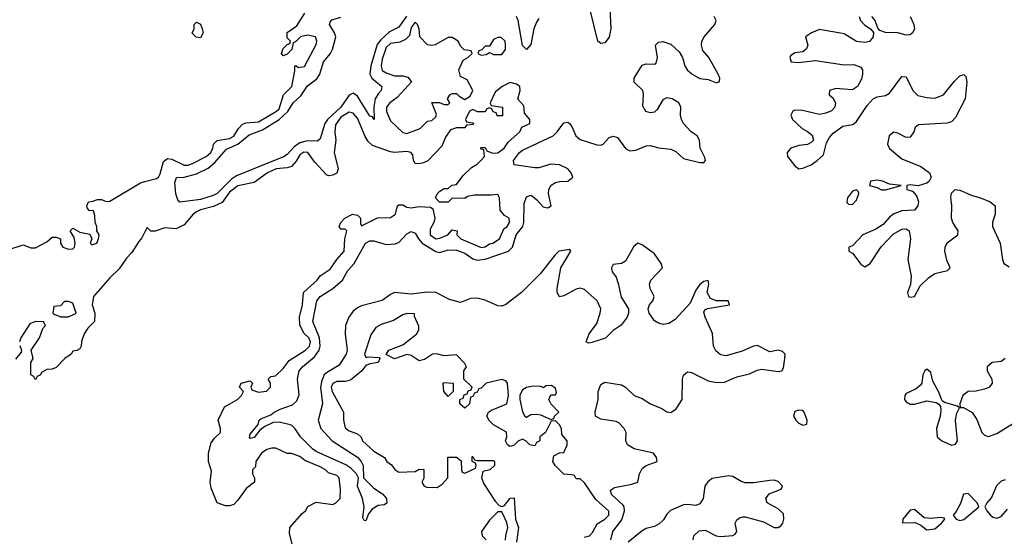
# Model space of a CAD drawing. Header units: inches. Extents: x 2710684 to 2828758, y 857022 to 965663.
# Tile 118 of 256: x 2769393 to 2774166, y 866567 to 869074. Entities that reach past the tile are written whole.
import ezdxf

# ---------------------------------------------------------------- set-up
doc = ezdxf.new("R2010")
doc.units = ezdxf.units.IN
doc.header["$MEASUREMENT"] = 0
doc.layers.add('C7866', color=7, linetype='Continuous')
doc.layers.add('C7876', color=7, linetype='Continuous')

msp = doc.modelspace()

# ---------------------------------------------------------------- linework, layer by layer
at = {"layer": 'C7866', "color": 4, "elevation": 8}
for points in [[(2769330, 867956), (2769410, 867982), (2769446.4, 867966.4), (2769470, 867966.8), (2769524, 867996), (2769550, 868018), (2769570, 868018), (2769591, 868011), (2769591.3, 867990), (2769602, 867970), (2769630, 867961), (2769650, 867962), (2769658, 867970), (2769662, 867990), (2769656.4, 868016.4), (2769638, 868050), (2769650, 868062), (2769683.6, 868043.6), (2769732.7, 868032.7), (2769742, 868010), (2769734, 867990), (2769742, 867982), (2769766, 867990), (2769775.3, 868010), (2769778, 868030), (2769766, 868050), (2769766, 868070), (2769758, 868090), (2769756.4, 868123.6), (2769750, 868146), (2769730, 868148), (2769720.4, 868160.4), (2769718, 868170), (2769726, 868190), (2769747.3, 868192.7), (2769770, 868202), (2769790, 868202), (2769811.1, 868191.1), (2769830, 868194), (2769977.7, 868282.3), (2770000, 868288.4)], [(2770000, 868045.1), (2769985.4, 868014.6), (2769970, 867998), (2769936.3, 867943.7), (2769910, 867917.2), (2769874.6, 867865.4), (2769830, 867821.2), (2769750.5, 867730), (2769743.8, 867690), (2769756.3, 867650), (2769754.8, 867610), (2769722.8, 867577.2), (2769704.7, 867550), (2769691.6, 867511.6), (2769691.1, 867488.9), (2769683.6, 867476.4), (2769670, 867468), (2769650, 867466), (2769642, 867450), (2769612, 867430), (2769570, 867386), (2769550, 867378), (2769523.6, 867376.4), (2769498, 867362), (2769494, 867350), (2769478, 867342), (2769470, 867326), (2769462, 867342), (2769446, 867350), (2769446, 867410), (2769458, 867430), (2769448, 867470), (2769488.7, 867530), (2769505.2, 867574.8), (2769518, 867590), (2769508, 867608), (2769470, 867609), (2769442, 867598), (2769398, 867530), (2769392, 867510)], [(2769392.7, 867492.7), (2769402, 867470), (2769399.6, 867460.4), (2769372.7, 867427.3)]]:
    msp.add_lwpolyline(points, dxfattribs=at)
msp.add_lwpolyline([(2769630, 867706), (2769610, 867706), (2769590, 867686), (2769558, 867682), (2769554, 867650), (2769563.6, 867643.6), (2769592.7, 867632.7), (2769610, 867632), (2769627.3, 867632.7), (2769650, 867642), (2769666, 867650), (2769650, 867698)], close=True, dxfattribs=at)
at = {"layer": 'C7876', "color": 4}
for points, elevation in [([(2772253.2, 869130), (2772258.3, 869030), (2772250.3, 868989.7), (2772230, 868962), (2772210, 868958), (2772196, 868970), (2772155, 869135)], 4), ([(2770000, 868288.4), (2770056.4, 868303.6), (2770066, 868310), (2770074.2, 868325.8), (2770090, 868386), (2770110, 868400.5), (2770130, 868397.1), (2770190, 868368.5), (2770210, 868368.7), (2770230, 868375.5), (2770296, 868410), (2770319.3, 868430), (2770329.3, 868450), (2770332.3, 868470), (2770350, 868487.7), (2770410, 868497.6), (2770430, 868508.5), (2770454, 868546), (2770473.3, 868566.7), (2770490, 868574), (2770550, 868578.4), (2770638, 868630), (2770650, 868642), (2770671.4, 868708.6), (2770712.7, 868750), (2770726, 868826), (2770726, 868850), (2770731.3, 868851.3), (2770742, 868842), (2770772.9, 868847.1), (2770830, 868954), (2770833.2, 868970), (2770826, 868990), (2770790, 868999), (2770765.4, 868994.6), (2770754, 868990), (2770730, 868966), (2770718, 868962), (2770712, 868930), (2770690, 868906), (2770670, 868898), (2770662, 868910), (2770670, 868934), (2770690, 868954), (2770702, 868958), (2770706, 868970), (2770690, 868986), (2770689, 869011), (2770736.5, 869043.5), (2770774.6, 869105.4)], 8), ([(2771268.3, 869091.7), (2771230, 869038), (2771185.2, 869014.8), (2771143.5, 868976.5), (2771126.1, 868953.9), (2771094.4, 868850), (2771090.3, 868810), (2771099.3, 868790), (2771148, 868750), (2771145.5, 868730), (2771130, 868714.5), (2771115.6, 868690), (2771110.3, 868650.3), (2771110.5, 868589.5), (2771103.1, 868603.1), (2771090, 868606), (2771030, 868702), (2771010, 868716.9), (2770990, 868707.8), (2770949.1, 868650), (2770884.9, 868590), (2770871.4, 868570), (2770850, 868496), (2770836, 868484), (2770785.6, 868485.6), (2770750, 868475.6), (2770723.5, 868456.5), (2770690, 868419.7), (2770672, 868408), (2770443.5, 868316.5), (2770419.6, 868300.4), (2770350.1, 868229.9), (2770330, 868220.4), (2770270, 868201.1), (2770169.1, 868189.1), (2770159, 868199), (2770149.2, 868229.2), (2770144.1, 868284.1), (2770152.7, 868307.3), (2770190, 868310.3), (2770250, 868326.5), (2770306.3, 868353.7), (2770338.5, 868381.5), (2770394.5, 868445.5), (2770450.6, 868469.5), (2770505.5, 868514.5), (2770570, 868539.2), (2770650.5, 868589.5), (2770692.3, 868627.7), (2770718.3, 868670), (2770756, 868704), (2770787.8, 868752.2), (2770832.9, 868787.1), (2770848.4, 868810), (2770866.3, 868870), (2770899.7, 868910), (2770909.7, 868930), (2770925.6, 868990), (2770919.6, 869010), (2770894.5, 869050), (2770897.5, 869062.5), (2770906.7, 869073.3), (2770950, 869086.7)], 4), ([(2772258, 866550), (2772268.2, 866590), (2772312.6, 866647.4), (2772325.1, 866690), (2772323.5, 866710), (2772318.2, 866718.2), (2772262.4, 866770), (2772257, 866790), (2772276.1, 866803.9), (2772360.7, 866819.3), (2772389.2, 866830), (2772396.9, 866870), (2772410, 866895.8), (2772430, 866910.3), (2772482.7, 866930), (2772479.6, 866950), (2772466, 866970), (2772372.1, 866992.1), (2772339.5, 867010), (2772331.6, 867030), (2772332, 867070), (2772323, 867090), (2772297.7, 867117.7), (2772283.9, 867123.9), (2772210, 867135.8), (2772184.5, 867150), (2772183, 867170), (2772197.7, 867230), (2772196.9, 867270), (2772210, 867302.8), (2772230, 867314.8), (2772310, 867301.6), (2772330, 867290.5), (2772370.8, 867250), (2772410, 867236.4), (2772450.7, 867210), (2772506.5, 867186.5), (2772530, 867170.6), (2772550, 867168), (2772575.3, 867184.7), (2772603.7, 867230), (2772605.7, 867330), (2772611.2, 867348.8), (2772630, 867365.5), (2772650, 867362.4), (2772730, 867321.1), (2772770, 867314), (2772810, 867314.4), (2772870, 867341.3), (2772930, 867354.9), (2772967.2, 867372.8), (2772990, 867378.7), (2773070, 867366.4), (2773088, 867370), (2773095.6, 867384.4), (2773102.4, 867430), (2773102.9, 867450), (2773090, 867464.5), (2773070, 867469.6), (2773030, 867461.6), (2772970, 867493.1), (2772950, 867489.7), (2772894.9, 867465.1), (2772817.2, 867442.8), (2772790, 867448), (2772767.4, 867467.4), (2772756.9, 867490), (2772751.4, 867551.4), (2772715.1, 867630), (2772710, 867654), (2772714, 867666), (2772726.8, 867673.2), (2772833.2, 867690), (2772828, 867710), (2772770, 867709), (2772741.5, 867721.4), (2772725.1, 867750), (2772733.6, 867790), (2772730, 867808), (2772710, 867803.7), (2772690, 867789.4), (2772670, 867760.9), (2772642.4, 867697.6), (2772570, 867619.5), (2772539.9, 867600.1), (2772514.2, 867594.2), (2772490, 867600.7), (2772470, 867612), (2772444.2, 867650), (2772439.5, 867670), (2772446, 867690), (2772462.7, 867710), (2772469.3, 867730), (2772449.4, 867770), (2772446.6, 867790), (2772452.3, 867810), (2772509.2, 867870), (2772502.7, 867890), (2772470, 867937.2), (2772410, 867982), (2772390, 867988.7), (2772370, 867974), (2772330, 867902), (2772310, 867891.5), (2772270, 867886), (2772261.3, 867870), (2772265.3, 867850), (2772283.7, 867823.7), (2772294.1, 867794.1), (2772308.1, 867728.1), (2772344.4, 867670), (2772344.9, 867650), (2772337, 867630), (2772309.2, 867590.8), (2772270, 867565.1), (2772232.2, 867527.8), (2772166.8, 867506.8), (2772150, 867503.7), (2772139, 867510), (2772153.3, 867550), (2772190, 867599.1), (2772206.9, 867650), (2772209.7, 867670), (2772192.8, 867710), (2772130, 867764.5), (2772110, 867771.6), (2772090, 867765.6), (2772030, 867733.3), (2772009.6, 867729.6), (2771998.7, 867750), (2771997.7, 867770), (2772016.4, 867870), (2772064, 867950), (2772059.3, 867959.3), (2772006.7, 867950), (2771987.9, 867932.1), (2771917.8, 867842.2), (2771825.7, 867750), (2771750, 867691), (2771730, 867683.1), (2771710, 867684.7), (2771650, 867713.1), (2771610, 867723.1), (2771578.5, 867721.4), (2771530, 867700.9), (2771476.6, 867716.6), (2771410, 867749.6), (2771368.7, 867751.3), (2771290, 867741.3), (2771210.4, 867749.6), (2771190, 867740.9), (2771150, 867712), (2771050, 867685.1), (2771030, 867676.3), (2771010, 867658.7), (2770988.8, 867630), (2770972.9, 867590), (2770970.2, 867550), (2770980.2, 867470), (2770975.2, 867450), (2770942.2, 867397.8), (2770879.6, 867360.4), (2770868.5, 867350), (2770856.7, 867323.3), (2770851.3, 867290), (2770860.2, 867210), (2770840.3, 867130), (2770852.7, 867090), (2770907.7, 867030), (2771030, 866950.4), (2771048, 866930), (2771058.4, 866910), (2771058.8, 866850), (2771110, 866800.5), (2771152.3, 866772.3), (2771171, 866750), (2771172, 866728), (2771159.8, 866720.2), (2771130, 866717.2), (2771101.6, 866698.4), (2771083.5, 866676.5), (2771070, 866642), (2771063.1, 866643.1), (2771056.4, 866656.4), (2771062.7, 866710), (2771054, 866750), (2771029.7, 866810), (2771035.3, 866850), (2771026, 866870), (2770997.6, 866897.6), (2770973.2, 866913.2), (2770830, 866978.3), (2770813.6, 866990), (2770753.3, 867050), (2770728.6, 867088.6), (2770710, 867105.6), (2770650, 867120.5), (2770621.3, 867118.7), (2770580.5, 867099.5), (2770557.3, 867082.7), (2770530, 867047), (2770510, 867042), (2770506.3, 867046.3), (2770510, 867062), (2770549, 867110), (2770554, 867130), (2770562.5, 867137.5), (2770610, 867156.3), (2770626, 867170), (2770655.8, 867184.2), (2770715.5, 867204.5), (2770736.1, 867223.9), (2770747.2, 867252.8), (2770739.8, 867330), (2770747.3, 867370), (2770763.7, 867390), (2770821.6, 867438.4), (2770844.4, 867470), (2770849.8, 867490), (2770846.2, 867530), (2770814, 867610), (2770832.8, 867710), (2770848.9, 867731.1), (2770911.2, 867768.8), (2770957.7, 867810), (2770983, 867857), (2771014, 867890), (2771069.8, 867990.2), (2771090, 868000.3), (2771110, 868001.1), (2771170, 867983.2), (2771213.4, 867986.6), (2771230, 867992.2), (2771270, 868034.9), (2771290, 868045.5), (2771310, 868037.3), (2771325.3, 868010), (2771343.1, 867990), (2771410, 867948.9), (2771430, 867944.2), (2771470, 867956.9), (2771510, 867955.5), (2771550, 867940.8), (2771590, 867913.1), (2771610, 867906.7), (2771650, 867911.4), (2771762.4, 867950), (2771782.3, 867970), (2771799.2, 868030), (2771832, 868070), (2771837.4, 868090), (2771838.4, 868181.6), (2771850, 868214.9), (2771870, 868222), (2771878.2, 868218.2), (2771900.2, 868200.2), (2771930, 868165.3), (2771950, 868160.3), (2771957, 868163), (2771969.5, 868170.5), (2771956.8, 868230), (2771958.5, 868250), (2771969.8, 868270.2), (2771990, 868283.6), (2772010, 868289.2), (2772050, 868290.4), (2772074.3, 868310), (2772066.6, 868330), (2772050, 868349.6), (2772010, 868369.7), (2771966.8, 868373.2), (2771910, 868355.8), (2771890, 868355.1), (2771789.5, 868369.5), (2771786, 868390), (2771815.6, 868430), (2771830, 868441.1), (2771978.4, 868510), (2771998.7, 868530), (2772030, 868573.4), (2772050, 868577.3), (2772058.8, 868570), (2772070, 868556), (2772088.7, 868510), (2772110, 868492.4), (2772190, 868466), (2772210, 868464.9), (2772221.2, 868470), (2772250, 868502), (2772270, 868508.4), (2772290, 868501.6), (2772330, 868448.2), (2772350, 868437.6), (2772378.9, 868441.1), (2772430, 868462.3), (2772450, 868464), (2772490, 868451.8), (2772550, 868446.3), (2772573.5, 868433.5), (2772610, 868401.1), (2772690, 868380.3), (2772710, 868381.3), (2772716.9, 868390), (2772714.2, 868405.8), (2772691.1, 868450), (2772688.2, 868490), (2772677.6, 868510), (2772647.6, 868530), (2772611.5, 868570), (2772600.7, 868590), (2772596.2, 868610), (2772597.4, 868650), (2772587.6, 868670), (2772556, 868690), (2772530, 868694.7), (2772510, 868685.1), (2772482.6, 868637.4), (2772470, 868624.5), (2772450, 868621.6), (2772428.3, 868628.3), (2772414.3, 868654.3), (2772416.9, 868710), (2772413.3, 868730), (2772372, 868770), (2772371.6, 868790), (2772410, 868853), (2772430, 868860.4), (2772470, 868857.3), (2772477.6, 868862.4), (2772485.1, 868890), (2772474.5, 868950), (2772490, 868965.5), (2772510, 868968.5), (2772550, 868954.6), (2772590, 868918.7), (2772606.7, 868890), (2772617.7, 868850), (2772628.9, 868830), (2772653.4, 868810), (2772690, 868789.2), (2772730, 868784), (2772770, 868767), (2772779, 868770), (2772784.5, 868775.5), (2772786.3, 868790), (2772779.2, 868810), (2772732.9, 868890), (2772704.9, 868924.9), (2772697.8, 868950), (2772700.3, 868970), (2772711, 868990), (2772762.3, 869050), (2772768.6, 869070), (2772759.8, 869090)], 4), ([(2771910, 869079.7), (2771897.8, 869062.2), (2771884.6, 869030), (2771870, 868954), (2771850, 868929.2), (2771830, 868948), (2771809.8, 869069.7), (2771800.7, 869090)], 4), ([(2773461.6, 869090), (2773468.4, 869070), (2773490, 869047.7), (2773518, 869030), (2773531.3, 869011.3), (2773530.8, 868990), (2773512.2, 868967.8), (2773490, 868962.9), (2773450, 868967.8), (2773390, 869005.1), (2773270, 869026.6), (2773230.6, 869010), (2773202.8, 868990), (2773213.4, 868950), (2773207.5, 868932.5), (2773190, 868917.2), (2773150, 868912.3), (2773130, 868899), (2773126, 868890), (2773132, 868870), (2773166.7, 868866.7), (2773250, 868875.8), (2773390, 868854.9), (2773436.4, 868856.4), (2773470, 868842.8), (2773479.1, 868830), (2773479.1, 868810), (2773474, 868786), (2773454, 868750), (2773430, 868734), (2773350, 868740.7), (2773318.8, 868730), (2773317.3, 868710), (2773334.2, 868694.2), (2773347.7, 868670), (2773344.9, 868650), (2773328.6, 868631.4), (2773300.3, 868619.7), (2773270, 868614.3), (2773187.3, 868632.7), (2773150, 868634.7), (2773140.7, 868630), (2773130.7, 868610), (2773139.1, 868590), (2773185.5, 868545.5), (2773211.9, 868531.9), (2773233.8, 868513.8), (2773240.7, 868490), (2773230, 868477.2), (2773212.5, 868467.5), (2773170, 868463.7), (2773131, 868450), (2773113.4, 868430), (2773115.5, 868410), (2773150, 868364), (2773170, 868350.4), (2773190, 868353.7), (2773229.3, 868370), (2773259.5, 868390), (2773290, 868418.8), (2773303.8, 868476.2), (2773317.8, 868502.2), (2773336.1, 868523.9), (2773382.7, 868557.3), (2773430, 868564.9), (2773438, 868570), (2773450, 868580.5), (2773501.8, 868658.2), (2773529.7, 868690.3), (2773550, 868699.3), (2773590, 868705.3), (2773610, 868717.1), (2773670, 868798.8), (2773690, 868796), (2773723.1, 868730), (2773746, 868706), (2773790, 868695.6), (2773830, 868693.1), (2773870.6, 868709.4), (2773924.1, 868775.9), (2773950, 868801.3), (2773970, 868808), (2773979, 868799), (2773984.6, 868770), (2773975.8, 868690), (2773930, 868599), (2773910, 868579), (2773888, 868572), (2773750, 868562.9), (2773733.4, 868550), (2773728, 868530), (2773710, 868503.7), (2773690, 868502), (2773650, 868523.6), (2773630, 868527.6), (2773607.6, 868510), (2773599.5, 868470), (2773609.3, 868449.3), (2773670, 868398.4), (2773762, 868362), (2773802.8, 868330), (2773810.7, 868309.3), (2773801, 868290), (2773790, 868281.2), (2773748.4, 868268.4), (2773710, 868272.7), (2773694, 868270), (2773694, 868250), (2773721, 868241), (2773739.9, 868219.9), (2773750.7, 868190), (2773746, 868170), (2773730, 868149), (2773670, 868146), (2773630, 868131.5), (2773610, 868116.2), (2773579.2, 868080.8), (2773542.6, 868057.4), (2773480.7, 868030), (2773430, 867977.2), (2773412, 867970), (2773412, 867950), (2773430, 867941), (2773470, 867887.7), (2773490, 867874), (2773516.2, 867890), (2773568.3, 867971.7), (2773626.7, 868033.3), (2773670, 868057.3), (2773690, 868058.8), (2773704.7, 868050), (2773710.5, 868010.5), (2773698.4, 867910), (2773714.9, 867830), (2773710.5, 867789.5), (2773697.3, 867750), (2773702, 867730), (2773710, 867727.7), (2773730, 867731), (2773757.7, 867782.3), (2773798, 867822), (2773830, 867842.4), (2773890, 867856), (2773904, 867870), (2773887.7, 867907.7), (2773877, 867950), (2773879.3, 867970), (2773889.6, 867990.4), (2773941.2, 868030), (2773942.7, 868050), (2773916, 868090), (2773909.4, 868110), (2773912.3, 868170), (2773906.8, 868213.2), (2773910, 868232), (2773928, 868250), (2773950, 868247.3), (2774010, 868220.5), (2774051.3, 868210), (2774098, 868190), (2774121, 868170), (2774122, 868130), (2774108.9, 868091.1), (2774108.9, 868070), (2774145.3, 867990), (2774157, 867910), (2774163.8, 867890), (2774190, 867874)], 4), ([(2773710.4, 869090), (2773727.3, 869050), (2773730, 869028), (2773721, 869010), (2773710, 869001.2), (2773690, 868999.3), (2773650, 869009.6), (2773590, 869011.8), (2773562, 869022), (2773552.3, 869032.3), (2773539.5, 869070), (2773523.7, 869090)], 4), ([(2770714, 866530), (2770700.2, 866580.2), (2770702, 866610), (2770762, 866678), (2770778, 866690), (2770790, 866712), (2770830, 866732), (2770910, 866722), (2770926, 866730), (2770946, 866750), (2770948, 866792), (2770942, 866850), (2770930, 866862), (2770890, 866875.3), (2770875.3, 866890), (2770850, 866904), (2770774.8, 866934.8), (2770750, 866954), (2770710, 866968.7), (2770690, 866968), (2770634.6, 866994.6), (2770614.6, 866994.6), (2770590, 866988.7), (2770564.7, 866970), (2770538, 866930), (2770535.3, 866904.7), (2770522, 866890), (2770522, 866870), (2770531.3, 866850), (2770530.9, 866829.1), (2770490, 866799), (2770450, 866742), (2770430, 866722), (2770410, 866714), (2770390, 866714), (2770350, 866728.7), (2770320.2, 866800.2), (2770316, 866830), (2770323.1, 866883.1), (2770308, 866930), (2770308.7, 866970), (2770320.2, 867019.8), (2770336.4, 867043.6), (2770366, 867070), (2770366, 867090), (2770355.3, 867130), (2770385.2, 867194.8), (2770448, 867230), (2770468.7, 867250), (2770478, 867270), (2770458, 867290), (2770466, 867310), (2770510, 867322), (2770522, 867310), (2770514, 867290), (2770518, 867278), (2770550, 867266), (2770588.9, 867271.1), (2770608, 867290), (2770608, 867310), (2770598, 867330), (2770610, 867342), (2770633.6, 867346.4), (2770670, 867382), (2770699.7, 867420.3), (2770778, 867470), (2770797.6, 867490), (2770802.9, 867510), (2770794.5, 867530), (2770771.2, 867551.2), (2770751.4, 867591.4), (2770749.4, 867630), (2770764.5, 867690), (2770769.2, 867750), (2770835.3, 867810), (2770849.5, 867830.5), (2770897.5, 867862.5), (2770929.4, 867910.6), (2770965.2, 867950), (2770969.1, 868010.9), (2770978, 868050), (2770970, 868058), (2770950, 868058), (2770942, 868070), (2770949, 868090), (2770969.5, 868110.5), (2771006, 868130), (2771030, 868124.7), (2771044.7, 868110), (2771044.7, 868084.7), (2771050, 868074), (2771128, 868112), (2771190, 868114), (2771214, 868130), (2771224, 868170), (2771230, 868176), (2771250, 868174.8), (2771270, 868164.7), (2771290, 868161), (2771330, 868166.8), (2771383.6, 868163.6), (2771396, 868156), (2771406, 868110), (2771401, 868090), (2771383.4, 868056.6), (2771383, 868030), (2771410, 868010.6), (2771430, 868013.4), (2771468.7, 868030), (2771490, 868054), (2771514, 868050), (2771512, 868030), (2771531.3, 868010), (2771630, 867967.7), (2771650, 867971.3), (2771670, 867986.8), (2771686, 867990), (2771718, 868010), (2771740.2, 868059.8), (2771755.3, 868070), (2771768, 868090), (2771766, 868110), (2771743.1, 868123.1), (2771722, 868150), (2771718, 868210), (2771710, 868226), (2771678, 868222), (2771596.9, 868223.1), (2771563.6, 868216.4), (2771550, 868206), (2771490, 868208), (2771470, 868188), (2771428.4, 868188.4), (2771408.7, 868210), (2771418, 868230), (2771430, 868242), (2771450, 868254), (2771470, 868254), (2771488.4, 868271.6), (2771510, 868274), (2771542, 868318), (2771583.1, 868356.9), (2771610, 868372), (2771628, 868390), (2771646, 868410), (2771642, 868442), (2771630, 868446), (2771626, 868450), (2771630, 868454), (2771650, 868454), (2771658, 868438), (2771685.4, 868425.4), (2771710, 868427.3), (2771742, 868450), (2771761.2, 868478.8), (2771818, 868530), (2771827.3, 868552.7), (2771866, 868570), (2771866, 868590), (2771840.4, 868620.4), (2771836.4, 868656.4), (2771808, 868688), (2771819, 868730), (2771818, 868750), (2771801.2, 868761.2), (2771770, 868769.2), (2771731.3, 868750), (2771698, 868722), (2771674, 868670), (2771678, 868658), (2771734, 868650), (2771732.7, 868607.3), (2771707.3, 868607.3), (2771702, 868622), (2771687.3, 868627.3), (2771682, 868642), (2771670, 868646), (2771658, 868642), (2771650, 868626), (2771612.7, 868627.3), (2771590, 868638), (2771574, 868630), (2771554, 868590), (2771558, 868578), (2771590, 868574), (2771594, 868570), (2771590, 868566), (2771558, 868562), (2771551.3, 868548.7), (2771510, 868549.2), (2771480.5, 868539.5), (2771456.9, 868503.1), (2771439.8, 868460.2), (2771370.5, 868389.5), (2771350, 868379), (2771330, 868374), (2771310, 868375.3), (2771301.2, 868390), (2771298.6, 868418.6), (2771289.2, 868429.2), (2771270, 868434), (2771210, 868429.4), (2771190, 868432.7), (2771103.7, 868463.7), (2771082, 868482), (2771067, 868507), (2771030, 868596), (2771010, 868620.9), (2770990, 868624.5), (2770950, 868600.5), (2770924.1, 868564.1), (2770920.5, 868530), (2770924.9, 868490), (2770918, 868430), (2770937.3, 868350), (2770930, 868329.2), (2770910, 868319.3), (2770890, 868316), (2770880.7, 868320.7), (2770822.7, 868382.7), (2770790, 868429.3), (2770770, 868431.3), (2770750, 868418), (2770733.4, 868386.6), (2770710, 868362), (2770690, 868355.6), (2770636, 868350), (2770594, 868330), (2770530, 868283.7), (2770450, 868267.3), (2770410, 868236.9), (2770373.7, 868186.3), (2770332.6, 868167.4), (2770269.2, 868150.8), (2770250, 868141.6), (2770233.4, 868130), (2770190, 868079), (2770158, 868062), (2770150, 868059), (2770096.9, 868063.1), (2770050, 868048), (2770028, 868048), (2770010, 868066), (2770000, 868045.1)], 8), ([(2772130, 866562.8), (2772155.3, 866570), (2772170, 866584.7), (2772192.9, 866627.1), (2772228.7, 866650), (2772248.7, 866670), (2772248.4, 866688.4), (2772185.2, 866745.2), (2772130, 866826), (2772110, 866846), (2772090, 866846), (2772082, 866862), (2772070, 866866), (2772030, 866868), (2771988.7, 866910), (2771978, 866930), (2771982, 866958), (2772010, 866972), (2772030, 866974), (2772046, 867010), (2772046, 867030), (2772021.2, 867061.2), (2772019, 867090), (2772010, 867108), (2771990, 867128), (2771970, 867126), (2771942, 867070), (2771914, 867050), (2771914, 867030), (2771898, 867022), (2771890, 867006), (2771866, 867010), (2771848.4, 867028.4), (2771830, 867038), (2771810, 867028), (2771790, 867008.7), (2771770, 867002), (2771758, 867010), (2771748, 867030), (2771754, 867050), (2771752.5, 867072.5), (2771690, 867108), (2771668.9, 867128.9), (2771658, 867150), (2771666, 867170), (2771680.2, 867179.8), (2771754, 867210), (2771762.7, 867250), (2771757.2, 867310), (2771750, 867322), (2771730, 867328), (2771654, 867310), (2771630, 867286), (2771618, 867282), (2771610, 867266), (2771598, 867262), (2771590, 867246), (2771578, 867242), (2771574, 867210), (2771550, 867188), (2771526, 867210), (2771526, 867230), (2771542, 867238), (2771547.3, 867252.7), (2771562, 867258), (2771567.3, 867272.7), (2771582, 867278), (2771586, 867290), (2771546, 867330), (2771546, 867370), (2771558, 867390), (2771550, 867406), (2771510, 867448), (2771450, 867442), (2771412.7, 867452.7), (2771394, 867450), (2771355.3, 867424.7), (2771330, 867418), (2771290, 867444), (2771270, 867449), (2771210, 867428.7), (2771168.7, 867448.7), (2771182, 867470), (2771250, 867496), (2771318, 867550), (2771328, 867570), (2771327.3, 867587.3), (2771306, 867634), (2771306, 867646), (2771270, 867648), (2771250, 867642), (2771205.2, 867614.8), (2771144.5, 867595.5), (2771119.8, 867580.2), (2771095.3, 867544.7), (2771064.7, 867450), (2771070, 867434), (2771082, 867438), (2771135.3, 867435.3), (2771138, 867430), (2771131, 867410), (2771090, 867404), (2771070, 867395.3), (2771050.8, 867370), (2770995.8, 867324.2), (2770970, 867318), (2770930, 867318.7), (2770910, 867309.2), (2770902, 867290), (2770907, 867270), (2770962, 867170), (2770962, 867130), (2770970, 867094), (2770990, 867078), (2771030, 867064.7), (2771047.3, 867047.3), (2771054, 867030), (2771110, 866980.5), (2771162, 866950), (2771172, 866930), (2771194.4, 866914.4), (2771210.9, 866890.9), (2771230, 866878), (2771310, 866882), (2771330, 866892), (2771351.3, 866891.3), (2771351.3, 866848.7), (2771342, 866830), (2771354, 866810), (2771366, 866806), (2771416.5, 866803.5), (2771440.2, 866819.8), (2771468, 866850), (2771468.4, 866951.6), (2771511, 866951), (2771532.7, 866932.7), (2771534, 866890), (2771538, 866878), (2771550, 866874), (2771602, 866898), (2771606, 866910), (2771602, 866922), (2771586, 866930), (2771586, 866954), (2771590, 866954), (2771598, 866938), (2771610, 866934), (2771690, 866934), (2771694, 866930), (2771694, 866910), (2771671.3, 866888.7), (2771638, 866882), (2771632, 866850), (2771642, 866822), (2771697.3, 866737.3), (2771716.9, 866716.9), (2771730, 866711.3), (2771743.1, 866716.9), (2771770, 866752), (2771790, 866754), (2771796, 866650), (2771810.8, 866610), (2771801, 866539)], 8), ([(2774170, 867429.4), (2774150, 867415.1), (2774106.8, 867410), (2774083.1, 867390), (2774082.4, 867370), (2774105.5, 867330), (2774107.7, 867310), (2774100.4, 867299.6), (2774090.3, 867289.7), (2774070, 867280.5), (2774030, 867271.5), (2773990, 867269.4), (2773965.5, 867250), (2773951, 867210), (2773952, 867192), (2773968, 867192), (2774010, 867167.7), (2774033, 867133), (2774056.3, 867070), (2774070, 867058), (2774090, 867050.5), (2774130, 867065.3), (2774210, 867116.4)], 4), ([(2772657.6, 866550), (2772660.5, 866570), (2772686.7, 866593.3), (2772715.9, 866595.9), (2772769.4, 866569.4), (2772790, 866565.4), (2772849.7, 866570.3), (2772862, 866578), (2772869.6, 866590), (2772862, 866630), (2772870, 866647.3), (2772882.8, 866657.2), (2772899.1, 866660.9), (2772910, 866661.5), (2772997.8, 866637.8), (2773050, 866610.3), (2773070, 866609), (2773082.3, 866617.8), (2773092.8, 866630), (2773097.4, 866650), (2773095.3, 866675.3), (2773070, 866700.5), (2773016, 866730), (2773009.3, 866750), (2773026.7, 866773.3), (2773084.8, 866795.2), (2773091.5, 866810), (2773070, 866833.5), (2773050, 866839.1), (2773030, 866838.5), (2772950, 866826.9), (2772910, 866826.9), (2772890, 866832.8), (2772850, 866856.9), (2772830, 866859.7), (2772750, 866846.9), (2772728, 866832), (2772714.3, 866810), (2772706.9, 866750), (2772690, 866724), (2772670, 866716), (2772630, 866721.1), (2772610, 866718.9), (2772547.2, 866692.8), (2772530, 866675.1), (2772513.9, 866646.1), (2772492.9, 866627.1), (2772470, 866613.7), (2772430, 866604.4), (2772410, 866594), (2772342.2, 866537.8)], 4), ([(2774170, 866840.5), (2774150, 866834.3), (2774128.2, 866811.8), (2774104.2, 866755.8), (2774081, 866730), (2774070.8, 866710), (2774080.7, 866690), (2774099.1, 866670), (2774110, 866660.5), (2774130, 866654.9), (2774150, 866663.8), (2774181.5, 866698.5)], 4), ([(2771748.4, 866548.4), (2771748.7, 866570), (2771759, 866610), (2771754.6, 866634.6), (2771730, 866686), (2771710, 866686), (2771670, 866646), (2771632, 866590), (2771634, 866570), (2771654, 866550)], 8)]:
    msp.add_lwpolyline(points, dxfattribs=dict(at, elevation=elevation))
for points, elevation in [([(2770270, 868986), (2770248.4, 868988.4), (2770228.4, 869008.4), (2770238, 869030), (2770238, 869050), (2770250, 869062), (2770270, 869052), (2770278, 869030), (2770282, 869010)], 8), ([(2771310, 869061.2), (2771290, 869035.3), (2771282, 868998), (2771262.4, 868977.6), (2771234.9, 868965.1), (2771190, 868958.4), (2771170, 868939.3), (2771150, 868882), (2771144.9, 868850), (2771150, 868827.7), (2771170, 868816.3), (2771210, 868802), (2771250, 868801), (2771274.8, 868794.8), (2771290, 868774), (2771294, 868774), (2771223.1, 868696.9), (2771186.8, 868670), (2771170.7, 868649.3), (2771170.9, 868629.1), (2771190, 868583), (2771250, 868526), (2771270, 868521), (2771334, 868546), (2771370, 868582), (2771390, 868584.7), (2771410, 868602), (2771414, 868614), (2771390, 868672), (2771427.3, 868672.7), (2771450, 868662), (2771470, 868662), (2771478, 868670), (2771466, 868690), (2771478, 868710), (2771490, 868716), (2771510, 868716), (2771522.8, 868702.8), (2771550, 868686.8), (2771576.5, 868703.5), (2771588.7, 868730), (2771562, 868782), (2771530, 868798), (2771522, 868830), (2771542, 868878), (2771566, 868890), (2771586, 868910), (2771582, 868922), (2771547.3, 868927.3), (2771530, 868946), (2771518, 868970), (2771490, 868988), (2771470, 868988), (2771407.5, 868952.5), (2771390, 868949), (2771370, 868952.7), (2771332.7, 868990), (2771329, 869030), (2771321.2, 869050)], 8), ([(2771710, 868988), (2771690, 868978), (2771670, 868946), (2771650, 868946), (2771632.7, 868927.3), (2771618, 868922), (2771614, 868910), (2771630, 868902), (2771654.6, 868905.4), (2771670, 868914), (2771690, 868904.7), (2771730, 868904.7), (2771748, 868930), (2771748, 868950), (2771746, 868970), (2771727.3, 868987.3)], 8), ([(2773550, 868294.5), (2773518, 868290), (2773512, 868270), (2773550, 868258.8), (2773570, 868247.7), (2773590, 868247.7), (2773666, 868270), (2773610, 868276), (2773575.3, 868290)], 4), ([(2773450, 868248.7), (2773430, 868241.2), (2773406.4, 868210), (2773402, 868190), (2773404.9, 868184.9), (2773410, 868178.8), (2773430, 868177.3), (2773450, 868198), (2773461.2, 868230), (2773459.3, 868239.3)], 4), ([(2773790, 867377.2), (2773781, 867370), (2773771, 867350), (2773765.5, 867310), (2773759.5, 867300.5), (2773738, 867282), (2773690, 867259.3), (2773683, 867250), (2773682, 867230), (2773690, 867218.8), (2773710, 867208.5), (2773730, 867208.4), (2773790, 867223.7), (2773836.3, 867216.3), (2773848.1, 867208.1), (2773857.3, 867197.3), (2773858.5, 867178.5), (2773855.5, 867150), (2773838, 867090), (2773840.5, 867050), (2773862.8, 867030), (2773910, 867008.4), (2773930, 867014.8), (2773938.4, 867030), (2773929.5, 867130), (2773935.1, 867164.9), (2773948, 867190), (2773939, 867199), (2773876.5, 867216.5), (2773864.7, 867224.7), (2773847, 867270), (2773820.1, 867320.1), (2773810, 867362)], 4), ([(2771470, 867246), (2771448.7, 867270), (2771446, 867310), (2771450, 867314), (2771494, 867310), (2771494, 867270)], 8), ([(2771970, 867298), (2771943.6, 867296.4), (2771932, 867288), (2771915.3, 867295.3), (2771874.6, 867294.6), (2771850, 867289.4), (2771830, 867277.2), (2771818, 867250), (2771818, 867230), (2771830.9, 867170.9), (2771842, 867150), (2771850, 867144.7), (2771870, 867158), (2771899.8, 867159.8), (2771916.9, 867156.9), (2771970, 867134), (2771982, 867138), (2771986, 867150), (2772006, 867170), (2771970, 867208), (2771958, 867230), (2771967.3, 867252.7), (2771990, 867254), (2771995.3, 867264.7), (2771990, 867286)], 8), ([(2773170, 867179.6), (2773150, 867172), (2773144.4, 867150), (2773154.9, 867130), (2773170, 867116.4), (2773190, 867107), (2773209.2, 867110.8), (2773209.5, 867130), (2773196.2, 867170), (2773190, 867177)], 4), ([(2773990, 866775.1), (2773968.6, 866771.4), (2773954, 866726), (2773933.2, 866686.8), (2773918, 866670), (2773932, 866650), (2773950, 866644), (2773970, 866647.7), (2774042, 866710), (2774034, 866730)], 4), ([(2773730, 866696.2), (2773710, 866694), (2773674.8, 866650), (2773672.7, 866632.7), (2773733.4, 866633.4), (2773761.4, 866621.4), (2773790, 866598.8), (2773830, 866603), (2773861.2, 866630), (2773878, 866650), (2773874.6, 866654.6), (2773858, 866658), (2773810, 866653.6), (2773777, 866657)], 4)]:
    msp.add_lwpolyline(points, close=True, dxfattribs=dict(at, elevation=elevation))

doc.saveas('drawing.dxf')
